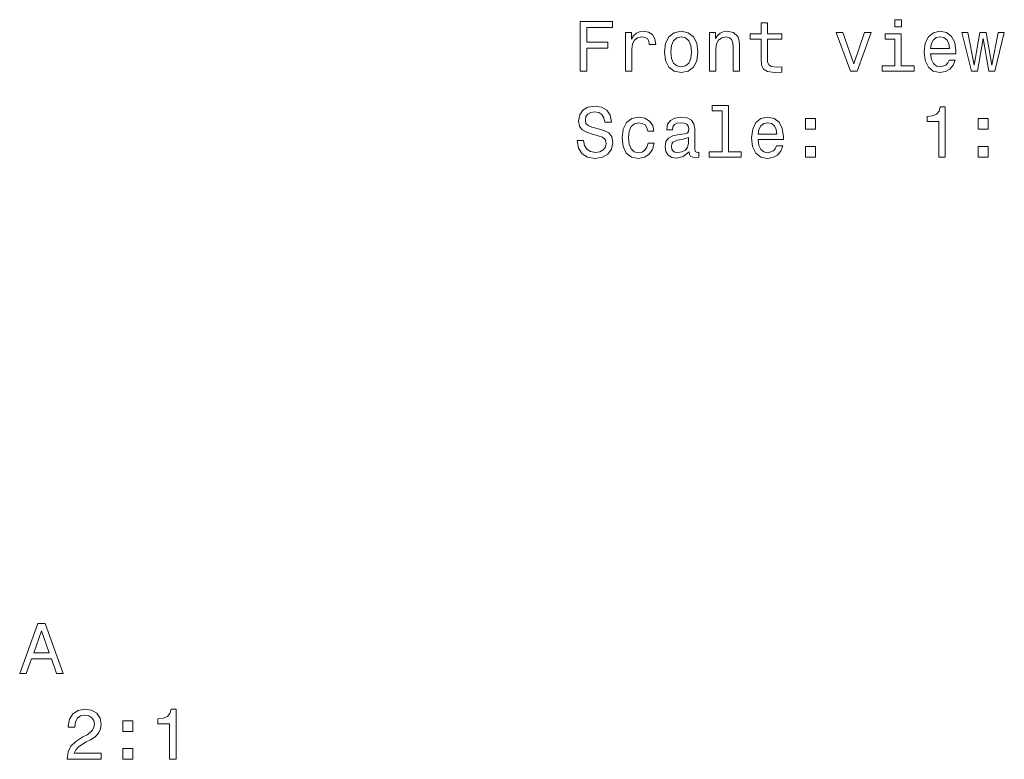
# Model space of a CAD drawing. Extents: x 0 to 420, y 0 to 297.
# Tile 5 of 22: x 169 to 218, y 64 to 101. Entities that reach past the tile are written whole.
import ezdxf

# ---------------------------------------------------------------- set-up
doc = ezdxf.new("R2010")
doc.units = 0

msp = doc.modelspace()

# ---------------------------------------------------------------- linework, layer by layer
at = {"color": 7, "lineweight": 13}
for points in [[(196.824158, 98.402603), (197.159164, 98.402603), (197.159164, 99.551735), (198.211044, 99.551735), (198.211044, 99.850731), (197.159164, 99.850731), (197.159164, 100.600006), (198.452393, 100.600006), (198.452393, 100.902603), (196.824158, 100.902603)], [(205.916367, 100.002029), (205.916367, 99.033005), (205.937988, 98.719604), (206.038849, 98.503471), (206.240585, 98.377388), (206.582794, 98.33416), (206.957443, 98.352173), (206.957443, 98.625946), (206.68367, 98.604332), (206.435104, 98.633148), (206.301819, 98.723206), (206.244186, 98.874504), (206.233368, 99.087044), (206.233368, 100.002029), (206.957443, 100.002029), (206.957443, 100.272202), (206.233368, 100.272202), (206.233368, 100.837761), (205.916367, 100.837761), (205.916367, 100.272202), (205.36882, 100.272202), (205.36882, 100.002029)], [(212.976898, 100.989059), (212.641876, 100.989059), (212.641876, 100.62883), (212.976898, 100.62883)], [(199.104416, 98.402603), (199.421417, 98.402603), (199.421417, 99.508514), (199.453842, 99.775078), (199.551102, 99.966003), (199.709595, 100.081276), (199.922134, 100.120903), (200.080643, 100.095688), (200.199509, 100.023643), (200.271561, 99.901161), (200.296783, 99.735458), (200.617386, 99.735458), (200.574158, 100.027245), (200.455276, 100.236176), (200.257156, 100.362259), (199.986984, 100.405487), (199.803253, 100.376663), (199.64476, 100.304619), (199.504272, 100.182144), (199.392593, 100.016434), (199.392593, 100.337044), (199.104416, 100.337044)], [(201.060471, 99.368019), (201.118103, 98.928543), (201.283813, 98.604332), (201.546783, 98.402603), (201.899796, 98.33416), (202.249222, 98.402603), (202.512192, 98.600731), (202.677902, 98.924934), (202.739136, 99.368019), (202.677902, 99.807503), (202.512192, 100.135315), (202.249222, 100.333435), (201.899796, 100.405487), (201.546783, 100.333435), (201.283813, 100.131706), (201.118103, 99.807503)], [(201.384674, 99.37162), (201.417099, 99.695831), (201.51796, 99.929977), (201.680069, 100.074074), (201.899796, 100.124504), (202.115936, 100.074074), (202.278046, 99.933586), (202.378906, 99.695831), (202.414932, 99.37162), (202.378906, 99.043816), (202.278046, 98.806061), (202.115936, 98.661972), (201.899796, 98.615143), (201.680069, 98.661972), (201.51796, 98.806061), (201.417099, 99.043816)], [(203.322708, 98.402603), (203.639709, 98.402603), (203.639709, 99.519318), (203.672134, 99.775078), (203.776611, 99.962402), (203.938705, 100.077675), (204.154846, 100.120903), (204.327759, 100.084877), (204.435822, 99.987617), (204.489868, 99.825516), (204.507874, 99.609375), (204.507874, 98.402603), (204.824875, 98.402603), (204.824875, 99.674217), (204.810471, 99.929977), (204.745621, 100.142517), (204.533081, 100.337044), (204.201675, 100.405487), (204.01796, 100.380272), (203.863052, 100.311829), (203.729767, 100.196548), (203.625305, 100.041649), (203.625305, 100.337044), (203.322708, 100.337044)], [(210.408447, 98.402603), (210.743469, 98.402603), (211.449509, 100.337044), (211.121704, 100.337044), (210.577759, 98.777245), (210.022995, 100.337044), (209.691589, 100.337044)], [(212.96608, 98.669174), (212.96608, 100.272202), (212.151962, 100.272202), (212.151962, 100.002029), (212.649078, 100.002029), (212.649078, 98.669174), (212.000671, 98.669174), (212.000671, 98.402603), (213.621704, 98.402603), (213.621704, 98.669174)], [(214.443024, 99.277962), (215.711044, 99.277962), (215.714645, 99.425659), (215.657013, 99.83992), (215.498505, 100.149719), (215.246338, 100.337044), (214.911331, 100.405487), (214.583527, 100.333435), (214.33136, 100.131706), (214.16925, 99.803902), (214.111618, 99.37162), (214.165649, 98.928543), (214.327759, 98.604332), (214.576309, 98.402603), (214.900528, 98.33416), (215.181503, 98.380989), (215.412048, 98.503471), (215.58136, 98.69799), (215.678619, 98.957359), (215.365219, 98.957359), (215.300385, 98.813263), (215.206726, 98.7052), (214.940155, 98.618744), (214.734818, 98.658363), (214.579926, 98.784447), (214.47905, 98.989777), (214.443024, 99.267159)], [(214.443024, 99.544533), (214.482651, 99.793091), (214.579926, 99.976814), (214.727615, 100.088486), (214.922134, 100.128105), (215.113052, 100.088486), (215.260757, 99.976814), (215.350815, 99.793091), (215.38324, 99.544533)], [(216.791733, 98.402603), (217.079926, 100.045258), (217.368103, 98.402603), (217.6707, 98.402603), (218.146194, 100.337044), (217.839996, 100.337044), (217.519394, 98.694389), (217.234818, 100.337044), (216.921417, 100.337044), (216.636841, 98.694389), (216.316223, 100.337044), (216.013641, 100.337044), (216.489136, 98.402603)], [(196.993469, 94.908363), (196.665649, 94.908363), (196.737701, 94.52652), (196.917816, 94.245537), (197.19519, 94.076233), (197.569824, 94.014992), (197.940872, 94.072632), (198.218246, 94.231133), (198.39476, 94.479691), (198.459595, 94.807495), (198.405563, 95.10289), (198.254272, 95.293808), (198.009308, 95.419891), (197.681503, 95.51355), (197.400528, 95.581993), (197.216812, 95.661247), (197.112335, 95.77652), (197.07991, 95.956635), (197.112335, 96.118736), (197.205994, 96.241219), (197.350098, 96.324066), (197.548218, 96.35289), (197.749939, 96.316864), (197.908447, 96.219604), (198.012909, 96.057495), (198.063354, 95.837761), (198.391159, 95.837761), (198.391159, 95.844963), (198.333527, 96.183578), (198.164215, 96.435738), (197.897644, 96.594238), (197.537415, 96.648277), (197.213196, 96.594238), (196.961044, 96.442947), (196.798935, 96.208794), (196.741302, 95.906204), (196.788132, 95.636032), (196.925018, 95.452309), (197.141159, 95.329834), (197.436539, 95.236176), (197.728333, 95.15332), (197.948074, 95.074066), (198.08136, 94.958794), (198.128189, 94.771477), (198.084961, 94.580551), (197.973282, 94.436462), (197.803986, 94.346405), (197.584244, 94.317581), (197.339279, 94.357208), (197.151962, 94.472481), (197.033081, 94.659805)], [(203.95311, 96.40332), (203.95311, 94.350006), (203.301102, 94.350006), (203.301102, 94.083435), (204.918533, 94.083435), (204.918533, 94.350006), (204.270126, 94.350006), (204.270126, 96.669891), (203.455994, 96.669891), (203.455994, 96.40332)], [(214.846497, 94.083435), (215.174301, 94.083435), (215.174301, 96.601448), (214.929337, 96.601448), (214.864502, 96.381706), (214.734818, 96.234009), (214.536682, 96.147552), (214.262909, 96.118736), (214.262909, 95.862976), (214.846497, 95.862976)], [(200.217529, 95.376663), (200.53093, 95.376663), (200.46608, 95.664848), (200.311188, 95.891792), (200.069824, 96.03228), (199.756424, 96.086319), (199.410614, 96.014267), (199.147644, 95.812538), (198.981934, 95.484734), (198.924301, 95.04525), (198.978333, 94.609375), (199.140442, 94.285164), (199.396194, 94.083435), (199.745621, 94.014992), (200.05542, 94.069023), (200.296783, 94.220322), (200.462479, 94.458076), (200.534531, 94.775078), (200.231934, 94.775078), (200.177902, 94.573349), (200.077042, 94.42205), (199.932938, 94.328392), (199.756424, 94.299576), (199.536682, 94.346405), (199.378189, 94.490494), (199.28093, 94.724648), (199.248505, 95.056061), (199.28093, 95.380264), (199.38179, 95.614418), (199.5439, 95.758507), (199.756424, 95.808937), (199.943756, 95.77652), (200.084244, 95.693665), (200.177902, 95.556778)], [(202.303253, 94.335594), (202.303253, 94.324791), (202.321274, 94.202309), (202.375305, 94.115852), (202.602249, 94.047409), (202.778763, 94.076233), (202.778763, 94.32119), (202.70311, 94.310379), (202.602249, 94.357208), (202.584244, 94.501305), (202.584244, 95.502747), (202.541016, 95.758507), (202.414932, 95.938622), (202.19519, 96.046692), (201.885391, 96.086319), (201.582794, 96.043091), (201.359451, 95.920609), (201.218964, 95.729691), (201.172134, 95.477524), (201.172134, 95.45591), (201.456726, 95.45591), (201.481934, 95.607208), (201.561188, 95.715279), (201.690872, 95.780121), (201.874588, 95.805336), (202.051102, 95.787323), (202.177185, 95.733292), (202.252823, 95.639633), (202.278046, 95.509949), (202.263641, 95.35865), (202.205994, 95.283005), (202.061905, 95.246979), (201.791733, 95.218163), (201.481934, 95.15332), (201.262192, 95.038048), (201.132507, 94.857933), (201.09288, 94.591362), (201.128906, 94.353607), (201.240585, 94.177094), (201.4207, 94.065422), (201.66925, 94.025795), (202.004272, 94.101448)], [(205.768677, 94.958794), (207.036682, 94.958794), (207.040298, 95.106491), (206.982651, 95.520752), (206.824158, 95.830551), (206.571991, 96.017876), (206.236984, 96.086319), (205.909164, 96.014267), (205.657013, 95.812538), (205.494904, 95.484734), (205.437271, 95.052452), (205.491302, 94.609375), (205.653412, 94.285164), (205.901962, 94.083435), (206.226166, 94.014992), (206.507156, 94.061821), (206.737701, 94.184303), (206.907013, 94.378822), (207.004272, 94.638191), (206.690872, 94.638191), (206.626022, 94.494095), (206.532364, 94.386032), (206.265793, 94.299576), (206.060471, 94.339195), (205.905563, 94.465279), (205.804703, 94.670609), (205.768677, 94.94799)], [(205.768677, 95.225365), (205.808304, 95.473923), (205.905563, 95.657646), (206.053253, 95.769318), (206.247787, 95.808937), (206.438705, 95.769318), (206.586395, 95.657646), (206.676453, 95.473923), (206.708878, 95.225365)], [(208.157013, 95.481133), (208.654129, 95.481133), (208.654129, 96.017876), (208.157013, 96.017876)], [(216.83136, 95.481133), (217.328476, 95.481133), (217.328476, 96.017876), (216.83136, 96.017876)], [(202.267242, 94.760666), (202.224014, 94.573349), (202.108734, 94.429253), (201.935822, 94.335594), (201.723297, 94.303177), (201.586395, 94.32119), (201.489136, 94.378822), (201.427902, 94.479691), (201.409882, 94.620178), (201.424301, 94.746262), (201.481934, 94.836319), (201.712479, 94.93718), (202.004272, 94.980408), (202.267242, 95.066864)], [(208.157013, 94.083435), (208.654129, 94.083435), (208.654129, 94.620178), (208.157013, 94.620178)], [(216.83136, 94.083435), (217.328476, 94.083435), (217.328476, 94.620178), (216.83136, 94.620178)], [(168.637329, 68.114555), (168.968735, 68.114555), (169.231705, 68.849426), (170.229538, 68.849426), (170.492508, 68.114555), (170.831131, 68.114555), (169.916138, 70.618156), (169.548706, 70.618156)], [(169.346985, 69.155624), (169.732422, 70.257927), (170.117874, 69.155624)], [(171.022049, 63.795391), (172.740356, 63.795391), (172.740356, 64.105186), (171.382278, 64.105186), (171.457932, 64.274498), (171.587616, 64.414986), (171.987473, 64.670753), (172.200012, 64.778824), (172.437759, 64.933716), (172.607071, 65.113838), (172.70433, 65.32637), (172.740356, 65.567726), (172.679108, 65.870316), (172.509796, 66.10807), (172.250443, 66.259369), (171.915421, 66.3134), (171.569611, 66.252167), (171.306641, 66.082855), (171.137329, 65.812683), (171.079681, 65.456055), (171.079681, 65.405624), (171.407501, 65.405624), (171.407501, 65.434441), (171.439926, 65.679398), (171.537186, 65.859512), (171.692078, 65.974785), (171.897415, 66.014412), (172.106354, 65.978386), (172.261246, 65.888329), (172.362106, 65.747841), (172.398132, 65.571327), (172.372925, 65.405624), (172.304474, 65.265129), (172.189194, 65.142654), (172.030701, 65.034584), (171.818161, 64.919312), (171.465134, 64.695969), (171.216583, 64.458214), (171.068878, 64.170029), (171.022049, 63.806198)], [(176.173355, 63.795391), (176.50116, 63.795391), (176.50116, 66.3134), (176.256195, 66.3134), (176.19136, 66.093658), (176.061676, 65.945969), (175.863556, 65.859512), (175.589783, 65.830696), (175.589783, 65.574928), (176.173355, 65.574928)], [(173.821045, 65.193085), (174.318161, 65.193085), (174.318161, 65.729828), (173.821045, 65.729828)], [(173.821045, 63.795391), (174.318161, 63.795391), (174.318161, 64.332138), (173.821045, 64.332138)]]:
    msp.add_lwpolyline(points, close=True, dxfattribs=at)

doc.saveas('drawing.dxf')
